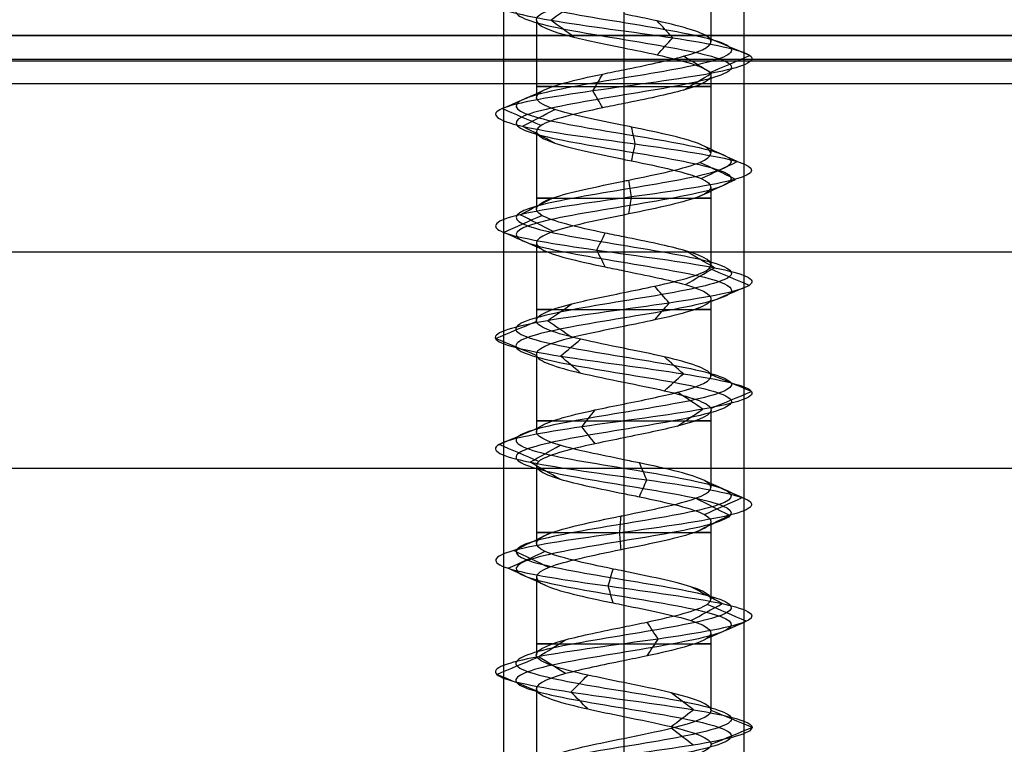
# Model space of a CAD drawing. Header units: millimetres. Extents: x -429 to 422, y -262 to 259.
# Tile 28 of 256: x -368 to -347, y 180 to 195. Entities that reach past the tile are written whole.
import ezdxf

# ---------------------------------------------------------------- set-up
doc = ezdxf.new("R2010")
doc.units = ezdxf.units.MM
doc.layers.add('Default', color=7, linetype='Continuous', true_color=0x000000)

msp = doc.modelspace()

# ---------------------------------------------------------------- linework, layer by layer
at = {"layer": 'Default', "color": 9, "true_color": 0xbebcba}
for p, q in [((-353.312, 196.544, 776.822), (-353.312, 194.932, 776.822)), ((-356.943, 195.385, 776.822), (-356.943, 193.771, 776.822)), ((-355.127, 194.806, 775.01), (-355.127, 193.192, 775.003)), ((-353.312, 194.227, 776.822), (-353.312, 192.612, 776.822)), ((-356.943, 193.068, 776.822), (-356.943, 191.452, 776.822)), ((-355.127, 192.488, 775.003), (-355.127, 190.873, 775.006)), ((-353.312, 191.908, 776.822), (-353.312, 190.294, 776.822)), ((-356.943, 190.748, 776.822), (-356.943, 189.134, 776.822)), ((-355.127, 190.169, 775.006), (-355.127, 188.555, 775.011)), ((-353.312, 189.589, 776.822), (-353.312, 187.976, 776.822)), ((-356.943, 188.43, 776.822), (-356.943, 186.816, 776.822)), ((-355.127, 187.851, 775.011), (-355.127, 186.238, 775.005)), ((-353.312, 187.273, 776.822), (-353.312, 185.658, 776.822)), ((-356.943, 186.113, 776.822), (-356.943, 184.498, 776.822)), ((-355.127, 185.533, 775.005), (-355.127, 183.919, 775.003)), ((-353.312, 184.954, 776.822), (-353.312, 183.34, 776.822)), ((-356.943, 183.794, 776.822), (-356.943, 182.18, 776.822)), ((-355.127, 183.214, 775.003), (-355.127, 181.601, 775.011)), ((-353.312, 182.634, 776.822), (-353.312, 181.022, 776.822)), ((-356.943, 181.475, 776.822), (-356.943, 179.862, 776.822)), ((-355.127, 180.896, 775.011), (-355.127, 179.283, 775.007))]:
    msp.add_line(p, q, dxfattribs=at)
at = {"layer": 'Default'}
for p, q in [((420.873, 195.065, 772.822), (-427.127, 195.065, 772.822)), ((-427.127, 195.065, 1342.822), (420.873, 195.065, 1342.822)), ((420.873, 195.065, 1057.822), (-427.127, 195.065, 1057.822)), ((-400.627, 195.065, 880.822), (-245.627, 195.065, 880.822)), ((420.873, 194.565, 885.322), (-427.127, 194.565, 885.322)), ((-418.127, 190.565, 780.822), (411.873, 190.565, 780.822)), ((-418.127, 190.565, 873.822), (411.873, 190.565, 873.822))]:
    msp.add_line(p, q, dxfattribs=at)
at = {"layer": 'Default', "color": 9, "true_color": 0xbebcba, "extrusion": (0, -1, 0)}
for centre, start, end in [((-355.127, 776.822, -193.999), 144.6945, 270), ((-355.127, 776.822, -193.999), 270, 35.4846), ((-355.127, 776.822, -191.68), 144.5389, 270), ((-355.127, 776.822, -191.68), 270, 35.3645), ((-355.127, 776.822, -189.362), 144.5782, 270), ((-355.127, 776.822, -189.362), 270, 35.2203), ((-355.127, 776.822, -187.044), 144.6441, 270), ((-355.127, 776.822, -187.044), 270, 35.432), ((-355.127, 776.822, -184.726), 144.6197, 270), ((-355.127, 776.822, -184.726), 270, 35.4392), ((-355.127, 776.822, -182.408), 144.7021, 270), ((-355.127, 776.822, -182.408), 270, 35.2305)]:
    msp.add_arc(centre, 1.816, start, end, dxfattribs=at)
at = {"layer": 'Default'}
for points in [[(-357.627, 208.065, 776.822), (-357.627, 201.565, 776.822), (-357.627, 195.065, 776.822)], [(-355.127, 208.065, 779.322), (-355.127, 201.565, 779.322), (-355.127, 195.065, 779.322)], [(-355.127, 208.065, 774.322), (-355.127, 201.565, 774.322), (-355.127, 195.065, 774.322)], [(-352.627, 208.065, 776.822), (-352.627, 201.565, 776.822), (-352.627, 195.065, 776.822)], [(420.873, 195.065, 884.822), (-3.127, 195.065, 884.822), (-427.127, 195.065, 884.822)], [(-427.127, 195.065, 876.822), (-3.127, 195.065, 876.822), (420.873, 195.065, 876.822)], [(411.873, 195.065, 771.822), (-3.127, 195.065, 771.822), (-418.127, 195.065, 771.822)], [(411.873, 195.065, 780.822), (-3.127, 195.065, 780.822), (-418.127, 195.065, 780.822)], [(-357.577, 195.065, 776.322), (-387.852, 195.065, 776.322), (-418.127, 195.065, 776.322)], [(411.873, 195.065, 780.822), (-3.127, 195.065, 780.822), (-418.127, 195.065, 780.822)], [(411.873, 195.065, 873.822), (-3.127, 195.065, 873.822), (-418.127, 195.065, 873.822)], [(411.873, 195.065, 827.322), (-3.127, 195.065, 827.322), (-418.127, 195.065, 827.322)], [(-357.627, 195.065, 776.822), (-357.627, 172.565, 776.822), (-357.627, 150.065, 776.822)], [(-355.127, 195.065, 779.322), (-355.127, 172.565, 779.322), (-355.127, 150.065, 779.322)], [(-355.127, 195.065, 774.322), (-355.127, 172.565, 774.322), (-355.127, 150.065, 774.322)], [(-297.577, 195.065, 776.322), (-325.127, 195.065, 776.322), (-352.678, 195.065, 776.322)], [(-352.627, 195.065, 776.822), (-352.627, 172.565, 776.822), (-352.627, 150.065, 776.822)], [(411.873, 194.531, 771.822), (-3.127, 194.531, 771.822), (-418.127, 194.531, 771.822)], [(411.873, 194.531, 780.822), (-3.127, 194.531, 780.822), (-418.127, 194.531, 780.822)], [(-427.127, 194.065, 885.822), (-3.127, 194.065, 885.822), (420.873, 194.065, 885.822)], [(-418.127, 186.065, 780.822), (-3.127, 186.065, 780.822), (411.873, 186.065, 780.822)], [(-418.127, 186.065, 873.822), (-3.127, 186.065, 873.822), (411.873, 186.065, 873.822)], [(-418.127, 186.065, 827.322), (-3.127, 186.065, 827.322), (411.873, 186.065, 827.322)]]:
    msp.add_open_spline(points, degree=2, dxfattribs=at)
at = {"layer": 'Default', "color": 9, "true_color": 0xbebcba}
for points, degree in [([(-355.127, 199.97, 774.583), (-354.383, 199.848, 774.583), (-352.908, 199.603, 775.383), (-352.713, 199.235, 777.91), (-354.73, 198.867, 779.438), (-357.108, 198.499, 778.577), (-357.677, 198.132, 776.111), (-355.915, 197.764, 774.296), (-353.433, 197.396, 774.789), (-352.5, 197.028, 777.141), (-353.969, 196.66, 779.202), (-356.497, 196.293, 779.087), (-357.773, 195.925, 776.902), (-356.631, 195.557, 774.644), (-354.115, 195.189, 774.377), (-352.524, 194.821, 776.345), (-353.313, 194.454, 778.749), (-355.761, 194.086, 779.392), (-357.629, 193.718, 777.686), (-357.211, 193.35, 775.19), (-354.888, 192.983, 774.187), (-352.784, 192.615, 775.592), (-352.822, 192.247, 778.122), (-354.968, 191.879, 779.464), (-357.259, 191.511, 778.391), (-357.602, 191.144, 775.884), (-355.683, 190.776, 774.235), (-353.256, 190.408, 774.951), (-352.54, 190.04, 777.378), (-354.189, 189.673, 779.297), (-356.696, 189.305, 778.954), (-357.769, 188.937, 776.662), (-356.428, 188.569, 774.517), (-353.897, 188.201, 774.479), (-352.492, 187.834, 776.583), (-353.495, 187.466, 778.906), (-355.991, 187.098, 779.324), (-357.697, 186.73, 777.456), (-357.054, 186.362, 775.008), (-354.65, 185.995, 774.219), (-352.682, 185.627, 775.809), (-352.949, 185.259, 778.326), (-355.207, 184.891, 779.468), (-357.392, 184.524, 778.191), (-357.507, 184.156, 775.664), (-355.446, 183.788, 774.195), (-353.094, 183.42, 775.128), (-352.601, 183.052, 777.61), (-354.417, 182.685, 779.372), (-356.882, 182.317, 778.803), (-357.744, 181.949, 776.424), (-356.214, 181.581, 774.409), (-353.69, 181.213, 774.6), (-352.481, 180.846, 776.822), (-353.69, 180.478, 779.045), (-356.214, 180.11, 779.236), (-357.744, 179.742, 777.22), (-356.882, 179.375, 774.841), (-354.417, 179.007, 774.273), (-352.601, 178.639, 776.035), (-353.094, 178.271, 778.517), (-355.446, 177.903, 779.449), (-357.507, 177.536, 777.981), (-357.392, 177.168, 775.453), (-355.207, 176.8, 774.177), (-352.949, 176.432, 775.319), (-352.682, 176.064, 777.835), (-354.65, 175.697, 779.425), (-357.054, 175.329, 778.636), (-357.697, 174.961, 776.189), (-355.991, 174.593, 774.32), (-353.495, 174.226, 774.739), (-352.492, 173.858, 777.062), (-353.897, 173.49, 779.166), (-356.428, 173.122, 779.127), (-357.769, 172.754, 776.982), (-356.696, 172.387, 774.691), (-354.189, 172.019, 774.348), (-352.54, 171.651, 776.267), (-353.256, 171.283, 778.694), (-355.683, 170.916, 779.41), (-357.602, 170.548, 777.761), (-357.259, 170.18, 775.254), (-354.968, 169.812, 774.181), (-352.822, 169.444, 775.522), (-352.784, 169.077, 778.052), (-354.888, 168.709, 779.458), (-357.211, 168.341, 778.454), (-357.629, 167.973, 775.959), (-355.761, 167.605, 774.253), (-353.313, 167.238, 774.895), (-352.524, 166.87, 777.299), (-354.115, 166.502, 779.267), (-356.631, 166.134, 779), (-357.773, 165.767, 776.742), (-356.497, 165.399, 774.557), (-353.969, 165.031, 774.443), (-352.5, 164.663, 776.503), (-353.433, 164.295, 778.855), (-355.915, 163.928, 779.349), (-357.677, 163.56, 777.533), (-357.108, 163.192, 775.067), (-354.73, 162.824, 774.206), (-352.713, 162.456, 775.735), (-352.908, 162.089, 778.262), (-354.383, 161.843, 779.062), (-355.127, 161.721, 779.062)], 3), ([(-355.127, 199.794, 774.156), (-354.242, 199.671, 774.156), (-352.485, 199.426, 775.109), (-352.253, 199.058, 778.116), (-354.654, 198.691, 779.936), (-357.485, 198.323, 778.912), (-358.162, 197.955, 775.976), (-356.064, 197.587, 773.815), (-353.111, 197.219, 774.402), (-352, 196.852, 777.202), (-353.748, 196.484, 779.655), (-356.757, 196.116, 779.518), (-358.276, 195.748, 776.917), (-356.917, 195.381, 774.23), (-353.922, 195.013, 773.912), (-352.029, 194.645, 776.254), (-352.968, 194.277, 779.116), (-355.881, 193.909, 779.881), (-358.105, 193.542, 777.85), (-357.607, 193.174, 774.879), (-354.842, 192.806, 773.685), (-352.338, 192.438, 775.358), (-352.384, 192.07, 778.37), (-354.937, 191.703, 779.967), (-357.665, 191.335, 778.689), (-358.073, 190.967, 775.705), (-355.789, 190.599, 773.742), (-352.9, 190.232, 774.595), (-352.047, 189.864, 777.483), (-354.01, 189.496, 779.768), (-356.994, 189.128, 779.36), (-358.272, 188.76, 776.632), (-356.675, 188.393, 774.078), (-353.663, 188.025, 774.033), (-351.99, 187.657, 776.537), (-353.185, 187.289, 779.302), (-356.155, 186.921, 779.8), (-358.186, 186.554, 777.576), (-357.421, 186.186, 774.663), (-354.56, 185.818, 773.724), (-352.217, 185.45, 775.617), (-352.535, 185.083, 778.612), (-355.223, 184.715, 779.971), (-357.823, 184.347, 778.452), (-357.96, 183.979, 775.443), (-355.507, 183.611, 773.695), (-352.707, 183.244, 774.805), (-352.12, 182.876, 777.759), (-354.281, 182.508, 779.857), (-357.216, 182.14, 779.18), (-358.242, 181.772, 776.348), (-356.42, 181.405, 773.95), (-353.417, 181.037, 774.177), (-351.977, 180.669, 776.822), (-353.417, 180.301, 779.468), (-356.42, 179.934, 779.695), (-358.242, 179.566, 777.296), (-357.216, 179.198, 774.464), (-354.281, 178.83, 773.788), (-352.12, 178.462, 775.885), (-352.707, 178.095, 778.839), (-355.507, 177.727, 779.949), (-357.96, 177.359, 778.201), (-357.823, 176.991, 775.193), (-355.223, 176.624, 773.673), (-352.535, 176.256, 775.033), (-352.217, 175.888, 778.028), (-354.56, 175.52, 779.921), (-357.421, 175.152, 778.981), (-358.186, 174.785, 776.068), (-356.155, 174.417, 773.844), (-353.185, 174.049, 774.342), (-351.99, 173.681, 777.107), (-353.663, 173.313, 779.612), (-356.675, 172.946, 779.566), (-358.272, 172.578, 777.012), (-356.994, 172.21, 774.285), (-354.01, 171.842, 773.877), (-352.047, 171.475, 776.161), (-352.9, 171.107, 779.05), (-355.789, 170.739, 779.902), (-358.073, 170.371, 777.939), (-357.665, 170.003, 774.955), (-354.937, 169.636, 773.678), (-352.384, 169.268, 775.275), (-352.338, 168.9, 778.286), (-354.842, 168.532, 779.959), (-357.607, 168.164, 778.765), (-358.105, 167.797, 775.795), (-355.881, 167.429, 773.764), (-352.968, 167.061, 774.528), (-352.029, 166.693, 777.39), (-353.922, 166.326, 779.733), (-356.917, 165.958, 779.415), (-358.276, 165.59, 776.727), (-356.757, 165.222, 774.126), (-353.748, 164.854, 773.99), (-352, 164.487, 776.442), (-353.111, 164.119, 779.242), (-356.064, 163.751, 779.83), (-358.162, 163.383, 777.668), (-357.485, 163.015, 774.733), (-354.654, 162.648, 773.709), (-352.253, 162.28, 775.528), (-352.485, 161.912, 778.535), (-354.242, 161.667, 779.488), (-355.127, 161.544, 779.488)], 3), ([(-355.127, 199.617, 774.583), (-354.383, 199.495, 774.583), (-352.908, 199.25, 775.383), (-352.713, 198.882, 777.909), (-354.73, 198.514, 779.438), (-357.108, 198.146, 778.577), (-357.677, 197.778, 776.111), (-355.915, 197.411, 774.296), (-353.433, 197.043, 774.789), (-352.5, 196.675, 777.141), (-353.969, 196.307, 779.202), (-356.497, 195.94, 779.087), (-357.773, 195.572, 776.902), (-356.631, 195.204, 774.644), (-354.115, 194.836, 774.377), (-352.524, 194.468, 776.345), (-353.313, 194.101, 778.749), (-355.761, 193.733, 779.392), (-357.629, 193.365, 777.686), (-357.211, 192.997, 775.19), (-354.888, 192.629, 774.187), (-352.784, 192.262, 775.592), (-352.822, 191.894, 778.122), (-354.968, 191.526, 779.464), (-357.259, 191.158, 778.391), (-357.602, 190.791, 775.884), (-355.683, 190.423, 774.235), (-353.256, 190.055, 774.951), (-352.54, 189.687, 777.378), (-354.189, 189.319, 779.297), (-356.696, 188.952, 778.954), (-357.769, 188.584, 776.662), (-356.427, 188.216, 774.517), (-353.898, 187.848, 774.479), (-352.492, 187.48, 776.583), (-353.495, 187.113, 778.905), (-355.991, 186.745, 779.324), (-357.697, 186.377, 777.456), (-357.054, 186.009, 775.008), (-354.65, 185.642, 774.219), (-352.682, 185.274, 775.809), (-352.949, 184.906, 778.326), (-355.207, 184.538, 779.468), (-357.392, 184.17, 778.191), (-357.507, 183.803, 775.664), (-355.446, 183.435, 774.195), (-353.094, 183.067, 775.128), (-352.601, 182.699, 777.61), (-354.417, 182.331, 779.372), (-356.882, 181.964, 778.803), (-357.744, 181.596, 776.424), (-356.214, 181.228, 774.409), (-353.69, 180.86, 774.6), (-352.481, 180.493, 776.822), (-353.69, 180.125, 779.045), (-356.214, 179.757, 779.236), (-357.744, 179.389, 777.22), (-356.882, 179.021, 774.841), (-354.417, 178.654, 774.273), (-352.601, 178.286, 776.035), (-353.094, 177.918, 778.517), (-355.446, 177.55, 779.449), (-357.507, 177.183, 777.981), (-357.392, 176.815, 775.453), (-355.207, 176.447, 774.177), (-352.949, 176.079, 775.319), (-352.682, 175.711, 777.835), (-354.65, 175.344, 779.425), (-357.054, 174.976, 778.636), (-357.697, 174.608, 776.189), (-355.991, 174.24, 774.32), (-353.495, 173.872, 774.739), (-352.492, 173.505, 777.062), (-353.898, 173.137, 779.166), (-356.427, 172.769, 779.127), (-357.769, 172.401, 776.982), (-356.696, 172.034, 774.691), (-354.189, 171.666, 774.348), (-352.54, 171.298, 776.267), (-353.256, 170.93, 778.694), (-355.683, 170.562, 779.41), (-357.602, 170.195, 777.761), (-357.259, 169.827, 775.254), (-354.968, 169.459, 774.181), (-352.822, 169.091, 775.522), (-352.784, 168.723, 778.052), (-354.888, 168.356, 779.458), (-357.211, 167.988, 778.454), (-357.629, 167.62, 775.959), (-355.761, 167.252, 774.253), (-353.313, 166.885, 774.895), (-352.524, 166.517, 777.299), (-354.115, 166.149, 779.267), (-356.631, 165.781, 779), (-357.773, 165.413, 776.742), (-356.497, 165.046, 774.557), (-353.969, 164.678, 774.443), (-352.5, 164.31, 776.503), (-353.433, 163.942, 778.855), (-355.915, 163.574, 779.349), (-357.677, 163.207, 777.533), (-357.108, 162.839, 775.067), (-354.73, 162.471, 774.206), (-352.713, 162.103, 775.735), (-352.908, 161.736, 778.262), (-354.383, 161.49, 779.062), (-355.127, 161.368, 779.062)], 3), ([(-355.127, 195.965, 778.638), (-355.127, 195.158, 778.638), (-355.127, 194.351, 778.638)], 2), ([(-356.644, 195.381, 774.625), (-356.483, 195.498, 774.858), (-356.322, 195.615, 775.091), (-356.162, 195.732, 775.324)], 3), ([(-356.161, 195.029, 775.324), (-356.322, 195.146, 775.091), (-356.483, 195.263, 774.858), (-356.644, 195.381, 774.625)], 3), ([(-354.106, 195.013, 774.355), (-354.214, 195.13, 774.617), (-354.322, 195.247, 774.879), (-354.431, 195.364, 775.141)], 3), ([(-354.431, 194.661, 775.141), (-354.322, 194.778, 774.879), (-354.214, 194.896, 774.617), (-354.106, 195.013, 774.355)], 3), ([(-352.501, 194.645, 776.341), (-352.78, 194.762, 776.392), (-353.059, 194.879, 776.443), (-353.337, 194.997, 776.494)], 3), ([(-353.297, 194.277, 778.767), (-353.492, 194.394, 778.56), (-353.686, 194.512, 778.354), (-353.88, 194.629, 778.147)], 3), ([(-353.338, 194.293, 776.494), (-353.059, 194.41, 776.443), (-352.78, 194.528, 776.392), (-352.501, 194.645, 776.341)], 3), ([(-355.766, 193.909, 779.415), (-355.699, 194.027, 779.139), (-355.631, 194.144, 778.864), (-355.563, 194.261, 778.588)], 3), ([(-353.88, 193.925, 778.147), (-353.686, 194.043, 778.353), (-353.492, 194.16, 778.56), (-353.297, 194.277, 778.767)], 3), ([(-357.652, 193.542, 777.693), (-357.383, 193.659, 777.601), (-357.115, 193.776, 777.508), (-356.847, 193.894, 777.415)], 3), ([(-355.563, 193.557, 778.588), (-355.631, 193.675, 778.864), (-355.699, 193.792, 779.139), (-355.766, 193.909, 779.415)], 3), ([(-356.846, 193.189, 777.415), (-357.115, 193.307, 777.508), (-357.383, 193.424, 777.601), (-357.652, 193.542, 777.693)], 3), ([(-355.127, 193.646, 778.638), (-355.127, 192.839, 778.638), (-355.127, 192.032, 778.638)], 2), ([(-357.229, 193.174, 775.175), (-357.006, 193.291, 775.351), (-356.782, 193.409, 775.526), (-356.559, 193.526, 775.701)], 3), ([(-356.559, 192.821, 775.701), (-356.782, 192.939, 775.526), (-357.006, 193.056, 775.351), (-357.229, 193.174, 775.175)], 3), ([(-354.886, 192.806, 774.163), (-354.911, 192.924, 774.446), (-354.937, 193.041, 774.729), (-354.963, 193.159, 775.012)], 3), ([(-354.963, 192.453, 775.012), (-354.937, 192.571, 774.729), (-354.911, 192.688, 774.446), (-354.886, 192.806, 774.163)], 3), ([(-352.763, 192.438, 775.581), (-353.015, 192.556, 775.713), (-353.266, 192.673, 775.846), (-353.518, 192.791, 775.978)], 3), ([(-352.802, 192.07, 778.134), (-353.049, 192.188, 777.994), (-353.297, 192.306, 777.855), (-353.545, 192.423, 777.715)], 3), ([(-353.518, 192.086, 775.978), (-353.266, 192.203, 775.846), (-353.015, 192.321, 775.713), (-352.763, 192.438, 775.581)], 3), ([(-354.966, 191.703, 779.488), (-354.983, 191.82, 779.204), (-355.001, 191.938, 778.919), (-355.018, 192.056, 778.635)], 3), ([(-353.545, 191.718, 777.715), (-353.297, 191.835, 777.855), (-353.049, 191.953, 777.994), (-352.802, 192.07, 778.134)], 3), ([(-357.278, 191.335, 778.405), (-357.049, 191.452, 778.236), (-356.82, 191.57, 778.068), (-356.591, 191.687, 777.899)], 3), ([(-355.018, 191.35, 778.636), (-355.001, 191.467, 778.92), (-354.983, 191.585, 779.204), (-354.966, 191.703, 779.488)], 3), ([(-357.624, 190.967, 775.875), (-357.359, 191.084, 775.976), (-357.093, 191.202, 776.077), (-356.828, 191.319, 776.177)], 3), ([(-356.591, 190.982, 777.899), (-356.82, 191.1, 778.068), (-357.049, 191.217, 778.236), (-357.278, 191.335, 778.405)], 3), ([(-355.127, 191.328, 778.638), (-355.127, 190.521, 778.638), (-355.127, 189.714, 778.638)], 2), ([(-356.827, 190.614, 776.178), (-357.093, 190.732, 776.077), (-357.358, 190.85, 775.976), (-357.624, 190.967, 775.875)], 3), ([(-355.688, 190.599, 774.211), (-355.628, 190.717, 774.489), (-355.569, 190.834, 774.766), (-355.509, 190.951, 775.043)], 3), ([(-355.509, 190.247, 775.045), (-355.569, 190.364, 774.767), (-355.628, 190.482, 774.489), (-355.688, 190.599, 774.211)], 3), ([(-353.239, 190.232, 774.934), (-353.44, 190.349, 775.135), (-353.641, 190.466, 775.336), (-353.842, 190.584, 775.537)], 3), ([(-353.842, 189.879, 775.536), (-353.641, 189.997, 775.336), (-353.44, 190.114, 775.135), (-353.239, 190.232, 774.934)], 3), ([(-352.517, 189.864, 777.383), (-352.794, 189.981, 777.323), (-353.072, 190.099, 777.263), (-353.35, 190.216, 777.204)], 3), ([(-354.181, 189.496, 779.319), (-354.281, 189.613, 779.054), (-354.382, 189.73, 778.789), (-354.482, 189.848, 778.524)], 3), ([(-353.349, 189.512, 777.204), (-353.071, 189.629, 777.264), (-352.794, 189.746, 777.323), (-352.517, 189.864, 777.383)], 3), ([(-356.71, 189.128, 778.973), (-356.542, 189.245, 778.745), (-356.374, 189.362, 778.517), (-356.206, 189.48, 778.289)], 3), ([(-354.482, 189.144, 778.524), (-354.381, 189.262, 778.789), (-354.281, 189.379, 779.054), (-354.181, 189.496, 779.319)], 3), ([(-357.793, 188.76, 776.661), (-357.51, 188.878, 776.678), (-357.227, 188.995, 776.695), (-356.945, 189.112, 776.712)], 3), ([(-356.206, 188.777, 778.289), (-356.374, 188.894, 778.517), (-356.542, 189.011, 778.745), (-356.71, 189.128, 778.973)], 3), ([(-355.127, 189.01, 778.638), (-355.127, 188.203, 778.638), (-355.127, 187.396, 778.638)], 2), ([(-356.945, 188.409, 776.712), (-357.227, 188.526, 776.695), (-357.51, 188.643, 776.678), (-357.793, 188.76, 776.661)], 3), ([(-356.439, 188.393, 774.496), (-356.3, 188.51, 774.743), (-356.161, 188.627, 774.99), (-356.022, 188.744, 775.237)], 3), ([(-356.022, 188.041, 775.237), (-356.161, 188.158, 774.99), (-356.3, 188.275, 774.743), (-356.439, 188.393, 774.496)], 3), ([(-353.886, 188.025, 774.458), (-354.018, 188.142, 774.709), (-354.15, 188.259, 774.959), (-354.281, 188.376, 775.21)], 3), ([(-354.281, 187.673, 775.21), (-354.15, 187.791, 774.959), (-354.018, 187.908, 774.709), (-353.886, 188.025, 774.458)], 3), ([(-352.468, 187.657, 776.581), (-352.75, 187.774, 776.606), (-353.032, 187.891, 776.632), (-353.314, 188.008, 776.657)], 3), ([(-353.481, 187.289, 778.924), (-353.655, 187.406, 778.701), (-353.83, 187.524, 778.478), (-354.005, 187.641, 778.255)], 3), ([(-353.315, 187.306, 776.657), (-353.032, 187.423, 776.632), (-352.75, 187.54, 776.606), (-352.468, 187.657, 776.581)], 3), ([(-355.998, 186.921, 779.346), (-355.906, 187.039, 779.078), (-355.813, 187.156, 778.81), (-355.721, 187.273, 778.542)], 3), ([(-354.005, 186.938, 778.255), (-353.83, 187.055, 778.478), (-353.655, 187.172, 778.701), (-353.481, 187.289, 778.924)], 3), ([(-357.72, 186.554, 777.461), (-357.444, 186.671, 777.393), (-357.169, 186.789, 777.325), (-356.893, 186.906, 777.257)], 3), ([(-355.721, 186.57, 778.542), (-355.813, 186.687, 778.81), (-355.906, 186.804, 779.078), (-355.998, 186.921, 779.346)], 3), ([(-355.127, 186.692, 778.638), (-355.127, 185.885, 778.638), (-355.127, 185.078, 778.638)], 2), ([(-356.893, 186.201, 777.257), (-357.169, 186.319, 777.325), (-357.444, 186.436, 777.393), (-357.72, 186.554, 777.461)], 3), ([(-357.072, 186.186, 774.992), (-356.865, 186.303, 775.187), (-356.658, 186.421, 775.381), (-356.451, 186.538, 775.576)], 3), ([(-356.451, 185.833, 775.576), (-356.658, 185.951, 775.382), (-356.865, 186.068, 775.187), (-357.072, 186.186, 774.992)], 3), ([(-354.646, 185.818, 774.196), (-354.697, 185.935, 774.475), (-354.748, 186.053, 774.754), (-354.799, 186.17, 775.032)], 3), ([(-354.8, 185.465, 775.035), (-354.749, 185.583, 774.755), (-354.697, 185.701, 774.475), (-354.646, 185.818, 774.196)], 3), ([(-352.66, 185.45, 775.8), (-352.922, 185.568, 775.909), (-353.185, 185.685, 776.017), (-353.447, 185.802, 776.126)], 3), ([(-352.93, 185.083, 778.339), (-353.164, 185.2, 778.178), (-353.398, 185.318, 778.016), (-353.631, 185.435, 777.855)], 3), ([(-353.449, 185.097, 776.127), (-353.186, 185.215, 776.018), (-352.923, 185.333, 775.909), (-352.66, 185.45, 775.8)], 3), ([(-355.208, 184.715, 779.491), (-355.199, 184.832, 779.207), (-355.191, 184.95, 778.922), (-355.182, 185.068, 778.638)], 3), ([(-353.632, 184.73, 777.854), (-353.398, 184.847, 778.016), (-353.164, 184.965, 778.177), (-352.93, 185.083, 778.339)], 3), ([(-357.413, 184.347, 778.204), (-357.169, 184.465, 778.056), (-356.926, 184.582, 777.909), (-356.682, 184.7, 777.762)], 3), ([(-355.182, 184.362, 778.638), (-355.191, 184.479, 778.922), (-355.199, 184.597, 779.207), (-355.208, 184.715, 779.491)], 3), ([(-357.528, 183.979, 775.653), (-357.273, 184.097, 775.778), (-357.017, 184.214, 775.902), (-356.761, 184.332, 776.027)], 3), ([(-356.682, 183.994, 777.762), (-356.926, 184.112, 777.909), (-357.169, 184.229, 778.056), (-357.413, 184.347, 778.204)], 3), ([(-355.127, 184.374, 778.638), (-355.127, 183.567, 778.638), (-355.127, 182.76, 778.638)], 2), ([(-356.761, 183.627, 776.027), (-357.017, 183.744, 775.902), (-357.273, 183.862, 775.778), (-357.528, 183.979, 775.653)], 3), ([(-355.449, 183.611, 774.171), (-355.415, 183.729, 774.453), (-355.381, 183.846, 774.736), (-355.347, 183.964, 775.018)], 3), ([(-355.347, 183.259, 775.018), (-355.381, 183.376, 774.736), (-355.415, 183.494, 774.453), (-355.449, 183.611, 774.171)], 3), ([(-353.076, 183.244, 775.113), (-353.294, 183.361, 775.294), (-353.512, 183.479, 775.476), (-353.731, 183.596, 775.658)], 3), ([(-353.73, 182.891, 775.658), (-353.512, 183.009, 775.476), (-353.294, 183.126, 775.294), (-353.076, 183.244, 775.113)], 3), ([(-352.578, 182.876, 777.617), (-352.849, 182.993, 777.532), (-353.12, 183.111, 777.448), (-353.391, 183.228, 777.363)], 3), ([(-354.41, 182.508, 779.394), (-354.487, 182.625, 779.121), (-354.563, 182.743, 778.848), (-354.639, 182.86, 778.575)], 3), ([(-353.391, 182.524, 777.363), (-353.12, 182.641, 777.448), (-352.849, 182.758, 777.532), (-352.578, 182.876, 777.617)], 3), ([(-356.898, 182.14, 778.821), (-356.71, 182.258, 778.609), (-356.522, 182.375, 778.396), (-356.334, 182.492, 778.184)], 3), ([(-354.639, 182.156, 778.575), (-354.563, 182.273, 778.848), (-354.486, 182.391, 779.121), (-354.41, 182.508, 779.394)], 3), ([(-357.767, 181.772, 776.42), (-357.487, 181.89, 776.463), (-357.207, 182.007, 776.506), (-356.927, 182.124, 776.548)], 3), ([(-356.334, 181.789, 778.184), (-356.522, 181.906, 778.397), (-356.71, 182.023, 778.609), (-356.898, 182.14, 778.821)], 3), ([(-355.127, 182.056, 778.638), (-355.127, 181.249, 778.638), (-355.127, 180.442, 778.638)], 2), ([(-356.927, 181.421, 776.548), (-357.207, 181.538, 776.506), (-357.487, 181.655, 776.463), (-357.767, 181.772, 776.42)], 3), ([(-356.223, 181.405, 774.387), (-356.107, 181.522, 774.646), (-355.991, 181.639, 774.904), (-355.874, 181.756, 775.162)], 3), ([(-355.874, 181.053, 775.162), (-355.991, 181.17, 774.904), (-356.107, 181.288, 774.646), (-356.223, 181.405, 774.387)], 3), ([(-353.678, 181.037, 774.58), (-353.831, 181.154, 774.818), (-353.985, 181.271, 775.056), (-354.139, 181.388, 775.293)], 3), ([(-354.139, 180.686, 775.293), (-353.985, 180.803, 775.056), (-353.831, 180.92, 774.818), (-353.678, 181.037, 774.58)], 3), ([(-352.457, 180.669, 776.822), (-352.74, 180.786, 776.822), (-353.023, 180.903, 776.822), (-353.307, 181.02, 776.822)], 3), ([(-353.678, 180.301, 779.065), (-353.831, 180.418, 778.827), (-353.985, 180.535, 778.589), (-354.139, 180.653, 778.351)], 3), ([(-353.307, 180.318, 776.822), (-353.023, 180.435, 776.822), (-352.74, 180.552, 776.822), (-352.457, 180.669, 776.822)], 3)]:
    msp.add_open_spline(points, degree=degree, dxfattribs=at)
for points, knots in [([(-355.127, 195.965, 778.638), (-355.458, 195.898, 778.637), (-356.394, 195.708, 778.393), (-357.272, 195.396, 776.889), (-356.468, 195.077, 775.299), (-355.494, 194.88, 775.012), (-355.127, 194.806, 775.01)], [-16.677476, -16.677476, -16.677476, -16.677476, -15.23459, -12.588179, -9.941768, -8.339348, -8.339348, -8.339348, -8.339348]), ([(-355.127, 194.351, 778.638), (-354.671, 194.444, 778.634), (-354.212, 194.536, 778.459), (-353.881, 194.629, 778.147), (-353.443, 194.752, 777.736), (-353.23, 194.874, 777.086), (-353.338, 194.997, 776.495), (-353.447, 195.12, 775.905), (-353.876, 195.242, 775.373), (-354.431, 195.365, 775.143), (-354.65, 195.413, 775.053), (-354.889, 195.462, 775.009), (-355.127, 195.51, 775.01)], [-15.598746, -15.598746, -15.598746, -15.598746, -13.74817, -13.74817, -13.74817, -11.262851, -11.262851, -11.262851, -8.777429, -8.777429, -8.777429, -7.796772, -7.796772, -7.796772, -7.796772]), ([(-355.127, 194.806, 775.01), (-354.889, 194.757, 775.009), (-354.046, 194.586, 775.163), (-353.017, 194.293, 776.436), (-353.605, 193.955, 778.227), (-354.671, 193.74, 778.634), (-355.127, 193.646, 778.638)], [-8.339348, -8.339348, -8.339348, -8.339348, -7.295358, -4.648947, -2.002536, 0, 0, 0, 0]), ([(-355.127, 193.192, 775.003), (-355.673, 193.303, 775.007), (-356.222, 193.415, 775.27), (-356.558, 193.526, 775.7), (-356.929, 193.648, 776.173), (-357.042, 193.771, 776.847), (-356.846, 193.894, 777.415), (-356.65, 194.016, 777.983), (-356.144, 194.139, 778.444), (-355.561, 194.261, 778.588), (-355.42, 194.291, 778.623), (-355.274, 194.321, 778.639), (-355.127, 194.351, 778.638)], [-7.809918, -7.809918, -7.809918, -7.809918, -5.552262, -5.552262, -5.552262, -3.066016, -3.066016, -3.066016, -0.579549, -0.579549, -0.579549, 0, 0, 0, 0]), ([(-355.127, 193.646, 778.638), (-355.274, 193.617, 778.639), (-356.022, 193.464, 778.556), (-357.155, 193.19, 777.522), (-356.826, 192.833, 775.56), (-355.673, 192.599, 775.007), (-355.127, 192.488, 775.003)], [-16.735145, -16.735145, -16.735145, -16.735145, -16.091486, -13.436391, -10.781296, -8.369707, -8.369707, -8.369707, -8.369707]), ([(-355.127, 192.032, 778.638), (-355.091, 192.04, 778.638), (-355.055, 192.047, 778.637), (-355.018, 192.055, 778.635), (-354.419, 192.177, 778.599), (-353.839, 192.3, 778.237), (-353.543, 192.423, 777.714), (-353.248, 192.545, 777.191), (-353.238, 192.668, 776.507), (-353.517, 192.79, 775.975), (-353.796, 192.913, 775.443), (-354.364, 193.035, 775.064), (-354.962, 193.158, 775.01), (-355.017, 193.169, 775.005), (-355.072, 193.181, 775.002), (-355.127, 193.192, 775.003)], [-15.638496, -15.638496, -15.638496, -15.638496, -15.494179, -15.494179, -15.494179, -13.008298, -13.008298, -13.008298, -10.523023, -10.523023, -10.523023, -8.037877, -8.037877, -8.037877, -7.809918, -7.809918, -7.809918, -7.809918]), ([(-355.127, 192.488, 775.003), (-355.072, 192.476, 775.002), (-354.416, 192.343, 775.029), (-353.227, 192.086, 775.823), (-353.259, 191.718, 777.874), (-354.454, 191.466, 778.621), (-355.091, 191.336, 778.638), (-355.127, 191.328, 778.638)], [-8.369707, -8.369707, -8.369707, -8.369707, -8.1262, -5.471105, -2.81601, -0.160914, 0, 0, 0, 0]), ([(-355.127, 190.873, 775.006), (-355.256, 190.899, 775.004), (-355.384, 190.925, 775.017), (-355.51, 190.951, 775.043), (-356.097, 191.074, 775.169), (-356.616, 191.197, 775.615), (-356.828, 191.319, 776.176), (-357.041, 191.442, 776.737), (-356.949, 191.564, 777.415), (-356.593, 191.687, 777.898), (-356.258, 191.802, 778.352), (-355.692, 191.917, 778.635), (-355.127, 192.032, 778.638)], [-7.823676, -7.823676, -7.823676, -7.823676, -7.293295, -7.293295, -7.293295, -4.808244, -4.808244, -4.808244, -2.323295, -2.323295, -2.323295, 0, 0, 0, 0]), ([(-355.127, 191.328, 778.638), (-355.692, 191.213, 778.635), (-356.862, 190.975, 778.051), (-357.134, 190.615, 776.06), (-355.986, 190.344, 775.074), (-355.256, 190.195, 775.004), (-355.127, 190.169, 775.006)], [-16.717817, -16.717817, -16.717817, -16.717817, -14.227024, -11.574528, -8.922032, -8.356096, -8.356096, -8.356096, -8.356096]), ([(-355.127, 189.714, 778.638), (-354.907, 189.759, 778.639), (-354.688, 189.803, 778.602), (-354.484, 189.848, 778.525), (-353.922, 189.971, 778.311), (-353.476, 190.093, 777.793), (-353.35, 190.216, 777.205), (-353.224, 190.338, 776.617), (-353.417, 190.461, 775.961), (-353.842, 190.584, 775.536), (-354.176, 190.68, 775.202), (-354.653, 190.776, 775.011), (-355.127, 190.873, 775.006)], [-15.625304, -15.625304, -15.625304, -15.625304, -14.752315, -14.752315, -14.752315, -12.265708, -12.265708, -12.265708, -9.779131, -9.779131, -9.779131, -7.823676, -7.823676, -7.823676, -7.823676]), ([(-355.127, 190.169, 775.006), (-354.653, 190.072, 775.011), (-353.57, 189.853, 775.445), (-353.03, 189.512, 777.274), (-354.084, 189.222, 778.5), (-354.907, 189.055, 778.639), (-355.127, 189.01, 778.638)], [-8.356096, -8.356096, -8.356096, -8.356096, -6.269536, -3.61704, -0.964544, 0, 0, 0, 0]), ([(-355.127, 188.555, 775.011), (-355.439, 188.618, 775.011), (-355.751, 188.682, 775.088), (-356.021, 188.745, 775.24), (-356.544, 188.867, 775.535), (-356.907, 188.99, 776.115), (-356.943, 189.112, 776.714), (-356.979, 189.235, 777.314), (-356.689, 189.358, 777.933), (-356.205, 189.48, 778.289), (-355.898, 189.558, 778.516), (-355.512, 189.636, 778.635), (-355.127, 189.714, 778.638)], [-7.796921, -7.796921, -7.796921, -7.796921, -6.516555, -6.516555, -6.516555, -4.030681, -4.030681, -4.030681, -1.544826, -1.544826, -1.544826, 0, 0, 0, 0]), ([(-355.127, 189.01, 778.638), (-355.512, 188.932, 778.635), (-356.505, 188.731, 778.327), (-357.269, 188.408, 776.695), (-356.357, 188.1, 775.236), (-355.439, 187.914, 775.011), (-355.127, 187.851, 775.011)], [-16.671132, -16.671132, -16.671132, -16.671132, -14.989298, -12.343786, -9.698274, -8.335658, -8.335658, -8.335658, -8.335658]), ([(-355.127, 187.396, 778.638), (-354.725, 187.478, 778.635), (-354.32, 187.56, 778.502), (-354.006, 187.641, 778.256), (-353.533, 187.764, 777.885), (-353.262, 187.887, 777.258), (-353.316, 188.009, 776.659), (-353.37, 188.132, 776.061), (-353.75, 188.254, 775.493), (-354.282, 188.377, 775.214), (-354.54, 188.436, 775.078), (-354.834, 188.496, 775.011), (-355.127, 188.555, 775.011)], [-15.59455, -15.59455, -15.59455, -15.59455, -13.973848, -13.973848, -13.973848, -11.488128, -11.488128, -11.488128, -9.002379, -9.002379, -9.002379, -7.796921, -7.796921, -7.796921, -7.796921]), ([(-355.127, 187.851, 775.011), (-354.834, 187.792, 775.011), (-353.934, 187.61, 775.217), (-352.99, 187.305, 776.63), (-353.713, 186.978, 778.303), (-354.725, 186.774, 778.635), (-355.127, 186.692, 778.638)], [-8.335658, -8.335658, -8.335658, -8.335658, -7.052762, -4.40725, -1.761738, 0, 0, 0, 0]), ([(-355.127, 186.238, 775.005), (-355.619, 186.338, 775.01), (-356.115, 186.438, 775.218), (-356.451, 186.538, 775.575), (-356.863, 186.661, 776.013), (-357.036, 186.783, 776.675), (-356.892, 186.906, 777.258), (-356.748, 187.028, 777.842), (-356.287, 187.151, 778.347), (-355.719, 187.274, 778.543), (-355.53, 187.314, 778.608), (-355.329, 187.355, 778.639), (-355.127, 187.396, 778.638)], [-7.803231, -7.803231, -7.803231, -7.803231, -5.772465, -5.772465, -5.772465, -3.285917, -3.285917, -3.285917, -0.799324, -0.799324, -0.799324, 0, 0, 0, 0]), ([(-355.127, 186.692, 778.638), (-355.329, 186.651, 778.639), (-356.134, 186.488, 778.515), (-357.21, 186.202, 777.336), (-356.721, 185.856, 775.473), (-355.619, 185.634, 775.01), (-355.127, 185.533, 775.005)], [-16.728505, -16.728505, -16.728505, -16.728505, -15.8438, -13.189681, -10.535562, -8.367307, -8.367307, -8.367307, -8.367307]), ([(-355.127, 185.078, 778.638), (-354.545, 185.197, 778.637), (-353.961, 185.316, 778.332), (-353.63, 185.435, 777.853), (-353.289, 185.557, 777.359), (-353.217, 185.68, 776.679), (-353.447, 185.802, 776.125), (-353.676, 185.925, 775.57), (-354.208, 186.048, 775.14), (-354.799, 186.17, 775.032), (-354.907, 186.193, 775.013), (-355.017, 186.215, 775.004), (-355.127, 186.238, 775.005)], [-15.632466, -15.632466, -15.632466, -15.632466, -13.228322, -13.228322, -13.228322, -10.743345, -10.743345, -10.743345, -8.258283, -8.258283, -8.258283, -7.803231, -7.803231, -7.803231, -7.803231]), ([(-355.127, 185.533, 775.005), (-355.017, 185.511, 775.004), (-354.305, 185.366, 775.062), (-353.145, 185.098, 776), (-353.359, 184.734, 778.018), (-354.545, 184.493, 778.637), (-355.127, 184.374, 778.638)], [-8.367307, -8.367307, -8.367307, -8.367307, -7.881443, -5.227324, -2.573205, 0, 0, 0, 0]), ([(-355.127, 183.919, 775.003), (-355.201, 183.934, 775.003), (-355.274, 183.949, 775.007), (-355.347, 183.963, 775.015), (-355.943, 184.086, 775.088), (-356.5, 184.209, 775.484), (-356.763, 184.331, 776.024), (-357.026, 184.454, 776.564), (-356.995, 184.576, 777.247), (-356.684, 184.699, 777.761), (-356.373, 184.822, 778.275), (-355.782, 184.944, 778.619), (-355.182, 185.067, 778.637), (-355.164, 185.071, 778.638), (-355.146, 185.074, 778.638), (-355.127, 185.078, 778.638)], [-7.832008, -7.832008, -7.832008, -7.832008, -7.528171, -7.528171, -7.528171, -5.043059, -5.043059, -5.043059, -2.557914, -2.557914, -2.557914, -0.07214, -0.07214, -0.07214, 0, 0, 0, 0]), ([(-355.127, 184.374, 778.638), (-355.146, 184.37, 778.638), (-355.765, 184.244, 778.63), (-356.964, 183.995, 777.93), (-357.057, 183.627, 775.881), (-355.875, 183.367, 775.039), (-355.201, 183.229, 775.003), (-355.127, 183.214, 775.003)], [-16.737468, -16.737468, -16.737468, -16.737468, -16.657, -14.001537, -11.346073, -8.690609, -8.366026, -8.366026, -8.366026, -8.366026]), ([(-355.127, 182.76, 778.638), (-354.963, 182.793, 778.639), (-354.798, 182.827, 778.619), (-354.641, 182.86, 778.575), (-354.062, 182.983, 778.413), (-353.571, 183.105, 777.937), (-353.392, 183.228, 777.363), (-353.213, 183.351, 776.79), (-353.347, 183.473, 776.119), (-353.731, 183.596, 775.657), (-354.069, 183.703, 775.252), (-354.599, 183.811, 775.008), (-355.127, 183.919, 775.003)], [-15.63939, -15.63939, -15.63939, -15.63939, -14.986777, -14.986777, -14.986777, -12.500257, -12.500257, -12.500257, -10.013878, -10.013878, -10.013878, -7.832008, -7.832008, -7.832008, -7.832008]), ([(-355.127, 183.214, 775.003), (-354.599, 183.107, 775.008), (-353.464, 182.877, 775.53), (-353.08, 182.524, 777.461), (-354.196, 182.245, 778.543), (-354.963, 182.089, 778.639), (-355.127, 182.056, 778.638)], [-8.366026, -8.366026, -8.366026, -8.366026, -6.035145, -3.379681, -0.724217, 0, 0, 0, 0]), ([(-355.127, 181.601, 775.011), (-355.385, 181.653, 775.01), (-355.641, 181.705, 775.061), (-355.874, 181.757, 775.165), (-356.422, 181.879, 775.412), (-356.835, 182.002, 775.956), (-356.926, 182.125, 776.55), (-357.016, 182.247, 777.143), (-356.783, 182.37, 777.786), (-356.334, 182.492, 778.185), (-356.007, 182.581, 778.474), (-355.566, 182.67, 778.634), (-355.127, 182.76, 778.638)], [-7.800135, -7.800135, -7.800135, -7.800135, -6.744518, -6.744518, -6.744518, -4.258999, -4.258999, -4.258999, -1.773551, -1.773551, -1.773551, 0, 0, 0, 0]), ([(-355.127, 182.056, 778.638), (-355.566, 181.966, 778.634), (-356.614, 181.755, 778.253), (-357.249, 181.42, 776.501), (-356.246, 181.123, 775.18), (-355.385, 180.949, 775.01), (-355.127, 180.896, 775.011)], [-16.6743, -16.6743, -16.6743, -16.6743, -14.752232, -12.106272, -9.460311, -8.336702, -8.336702, -8.336702, -8.336702]), ([(-355.127, 180.442, 778.638), (-354.779, 180.512, 778.637), (-354.43, 180.583, 778.54), (-354.14, 180.653, 778.352), (-353.635, 180.776, 778.026), (-353.309, 180.899, 777.425), (-353.309, 181.021, 776.824), (-353.309, 181.144, 776.224), (-353.635, 181.266, 775.623), (-354.14, 181.389, 775.297), (-354.43, 181.46, 775.109), (-354.779, 181.53, 775.012), (-355.127, 181.601, 775.011)], [-15.596644, -15.596644, -15.596644, -15.596644, -14.202599, -14.202599, -14.202599, -11.716491, -11.716491, -11.716491, -9.230365, -9.230365, -9.230365, -7.800135, -7.800135, -7.800135, -7.800135]), ([(-355.127, 180.896, 775.011), (-354.779, 180.826, 775.012), (-353.824, 180.633, 775.277), (-352.982, 180.317, 776.824), (-353.824, 180.001, 778.372), (-354.779, 179.808, 778.637), (-355.127, 179.738, 778.638)], [-8.336702, -8.336702, -8.336702, -8.336702, -6.814351, -4.168391, -1.52243, 0, 0, 0, 0]), ([(-355.127, 179.283, 775.007), (-355.566, 179.372, 775.012), (-356.007, 179.461, 775.172), (-356.333, 179.55, 775.462), (-356.783, 179.673, 775.86), (-357.015, 179.795, 776.503), (-356.925, 179.918, 777.098), (-356.835, 180.04, 777.692), (-356.421, 180.163, 778.236), (-355.873, 180.286, 778.483), (-355.641, 180.338, 778.588), (-355.384, 180.39, 778.639), (-355.127, 180.442, 778.638)], [-7.799216, -7.799216, -7.799216, -7.799216, -5.994064, -5.994064, -5.994064, -3.50751, -3.50751, -3.50751, -1.020957, -1.020957, -1.020957, 0, 0, 0, 0])]:
    msp.add_open_spline(points, degree=3, knots=knots, dxfattribs=at)
at = {"layer": 'Default'}
msp.add_rational_spline([(-352.627, 195.065, 776.822), (-352.627, 195.065, 779.322), (-355.127, 195.065, 779.322), (-357.627, 195.065, 779.322), (-357.627, 195.065, 776.822), (-357.627, 195.065, 774.322), (-355.127, 195.065, 774.322), (-352.627, 195.065, 774.322), (-352.627, 195.065, 776.822)], [1, 0.707106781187, 1, 0.707106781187, 1, 0.707106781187, 1, 0.707106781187, 1], degree=2, knots=[0, 0, 0, 5.497787, 5.497787, 10.995574, 10.995574, 16.493361, 16.493361, 21.991149, 21.991149, 21.991149], dxfattribs=at)
msp.add_rational_spline([(-352.627, 195.065, 776.822), (-352.627, 195.065, 779.322), (-355.127, 195.065, 779.322), (-357.627, 195.065, 779.322), (-357.627, 195.065, 776.822), (-357.627, 195.065, 774.322), (-355.127, 195.065, 774.322), (-352.627, 195.065, 774.322), (-352.627, 195.065, 776.822)], [1, 0.707106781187, 1, 0.707106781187, 1, 0.707106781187, 1, 0.707106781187, 1], degree=2, knots=[0, 0, 0, 5.497787, 5.497787, 10.995574, 10.995574, 16.493361, 16.493361, 21.991149, 21.991149, 21.991149], dxfattribs=at)

doc.saveas('drawing.dxf')
